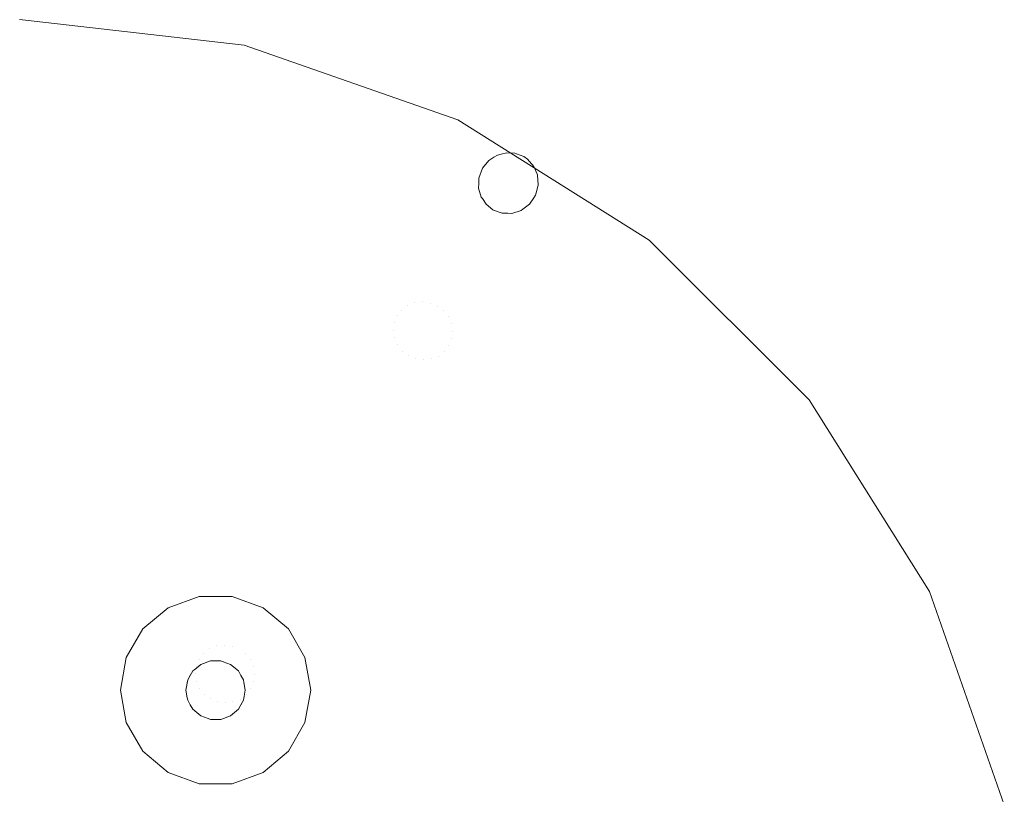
# Model space of a CAD drawing. Header units: millimetres. Extents: x -608 to 205, y -413 to 558.
# Tile 25 of 37: x -438 to -272, y 428 to 558. Entities that reach past the tile are written whole.
import ezdxf

# ---------------------------------------------------------------- set-up
doc = ezdxf.new("R2010")
doc.units = ezdxf.units.MM
doc.header["$LTSCALE"] = 25.4
doc.layers.add('None', color=7, linetype='Continuous', lineweight=5)

# ---------------------------------------------------------------- blocks, each defined once
blk = doc.blocks.new('Group-2-1')
at = {"layer": 'None', "color": 7, "linetype": 'Continuous', "lineweight": 5}
for points, invisible_edges in [([(-437.63, 558.03, 150), (-399.8, 553.76, 150), (-363.87, 541.19, 150), (-437.63, 388.03, 150)], 12), ([(-399.8, 553.76, 156), (-399.8, 553.76, 150), (-437.63, 558.03, 150), (-437.63, 558.03, 156)], 5), ([(-363.87, 541.19, 156), (-399.8, 553.76, 156), (-437.63, 558.03, 156), (-437.63, 388.03, 156)], 12), ([(-363.87, 541.19, 156), (-363.87, 541.19, 150), (-399.8, 553.76, 150), (-399.8, 553.76, 156)], 5), ([(-363.87, 541.19, 150), (-331.64, 520.94, 150), (-304.72, 494.02, 150), (-437.63, 388.03, 150)], 12), ([(-304.72, 494.02, 156), (-331.64, 520.94, 156), (-363.87, 541.19, 156), (-437.63, 388.03, 156)], 12), ([(-331.64, 520.94, 156), (-331.64, 520.94, 150), (-363.87, 541.19, 150), (-363.87, 541.19, 156)], 5), ([(-371.08, 510.37, -135.94), (-356.59, 535.38, -244), (-357.21, 535.23, -244)], 9), ([(-356.59, 535.38, -244), (-371.08, 510.37, -135.94), (-369.8, 510.52, -135.74)], 11), ([(-369.8, 510.52, -135.74), (-355.63, 535.62, -244), (-356.59, 535.38, -244)], 9), ([(-355.63, 535.62, -244), (-369.8, 510.52, -135.74), (-368.51, 510.33, -135.61)], 11), ([(-368.51, 510.33, -135.61), (-354.25, 535.55, -244), (-355.63, 535.62, -244)], 9), ([(-368.51, 510.33, -135.61), (-354, 535.45, -244), (-354.25, 535.55, -244)], 9), ([(-354, 535.45, -244), (-368.51, 510.33, -135.61), (-367.31, 509.83, -135.56)], 11), ([(-367.31, 509.83, -135.56), (-352.78, 534.99, -244), (-354, 535.45, -244)], 9), ([(-360.34, 530.43, -244), (-356.59, 535.38, -244), (-355.63, 535.62, -244)], 9), ([(-355.63, 535.62, -244), (-354.25, 535.55, -244), (-354, 535.45, -244), (-360.34, 530.43, -244)], 12), ([(-360.34, 530.43, -244), (-354, 535.45, -244), (-352.78, 534.99, -244)], 9), ([(-357.79, 534.86, -244), (-357.21, 535.23, -244), (-356.59, 535.38, -244), (-360.34, 530.43, -244)], 12), ([(-373.28, 509.14, -136.52), (-358.63, 534.33, -244), (-359.7, 533.01, -244)], 9), ([(-358.63, 534.33, -244), (-373.28, 509.14, -136.52), (-372.27, 509.9, -136.21)], 11), ([(-372.27, 509.9, -136.21), (-357.79, 534.86, -244), (-358.63, 534.33, -244)], 9), ([(-357.79, 534.86, -244), (-372.27, 509.9, -136.21), (-371.08, 510.37, -135.94)], 11), ([(-371.08, 510.37, -135.94), (-357.21, 535.23, -244), (-357.79, 534.86, -244)], 9), ([(-352.12, 534.53, -244), (-352.78, 534.99, -244), (-367.31, 509.83, -135.56)], 10), ([(-351.79, 534.15, -244), (-352.12, 534.53, -244), (-367.31, 509.83, -135.56)], 10), ([(-367.31, 509.83, -135.56), (-366.27, 509.04, -135.61), (-351.79, 534.15, -244)], 11), ([(-351.07, 533.32, -244), (-351.79, 534.15, -244), (-366.27, 509.04, -135.61)], 10), ([(-352.78, 534.99, -244), (-352.12, 534.53, -244), (-351.79, 534.15, -244), (-360.34, 530.43, -244)], 12), ([(-357.79, 534.86, -244), (-360.34, 530.43, -244), (-360.32, 531.37, -244), (-359.7, 533.01, -244)], 9), ([(-351.79, 534.15, -244), (-351.07, 533.32, -244), (-350.48, 531.91, -244), (-360.34, 530.43, -244)], 12), ([(-359.7, 533.01, -244), (-359.7, 533.01, -244), (-358.63, 534.33, -244), (-357.79, 534.86, -244)], 8), ([(-374.05, 508.15, -136.86), (-359.7, 533.01, -244), (-360.32, 531.37, -244)], 9), ([(-359.7, 533.01, -244), (-374.05, 508.15, -136.86), (-373.28, 509.14, -136.52)], 11), ([(-373.28, 509.14, -136.52), (-359.7, 533.01, -244), (-359.7, 533.01, -244)], 9), ([(-366.27, 509.04, -135.61), (-365.47, 508.02, -135.74), (-351.07, 533.32, -244)], 11), ([(-350.48, 531.91, -244), (-351.07, 533.32, -244), (-365.47, 508.02, -135.74)], 10), ([(-374.68, 505.72, -137.5), (-360.34, 530.43, -244), (-360.37, 529.67, -244)], 9), ([(-360.34, 530.43, -244), (-374.68, 505.72, -137.5), (-374.53, 506.98, -137.19)], 11), ([(-374.53, 506.98, -137.19), (-360.32, 531.37, -244), (-360.34, 530.43, -244)], 9), ([(-360.32, 531.37, -244), (-374.53, 506.98, -137.19), (-374.05, 508.15, -136.86)], 11), ([(-365.47, 508.02, -135.74), (-364.95, 506.83, -135.94), (-350.48, 531.91, -244)], 11), ([(-350.47, 531.86, -244), (-350.48, 531.91, -244), (-364.95, 506.83, -135.94)], 10), ([(-350.34, 530.2, -244), (-350.47, 531.86, -244), (-364.95, 506.83, -135.94)], 10), ([(-359.93, 528.18, -244), (-360.37, 529.67, -244), (-360.34, 530.43, -244), (-350.48, 531.91, -244)], 12), ([(-350.48, 531.91, -244), (-359.74, 527.9, -244), (-359.93, 528.18, -244)], 9), ([(-359.74, 527.9, -244), (-350.48, 531.91, -244), (-350.47, 531.86, -244)], 9), ([(-350.47, 531.86, -244), (-350.34, 530.2, -244), (-350.59, 529.27, -244), (-359.74, 527.9, -244)], 12), ([(-360.37, 529.67, -244), (-374.49, 504.46, -137.77), (-374.68, 505.72, -137.5)], 11), ([(-374.49, 504.46, -137.77), (-360.37, 529.67, -244), (-359.93, 528.18, -244)], 9), ([(-364.95, 506.83, -135.94), (-364.77, 505.57, -136.21), (-350.34, 530.2, -244)], 11), ([(-364.77, 505.57, -136.21), (-364.92, 504.31, -136.52), (-350.59, 529.27, -244)], 11), ([(-350.8, 528.47, -244), (-350.59, 529.27, -244), (-364.92, 504.31, -136.52)], 10), ([(-350.59, 529.27, -244), (-350.34, 530.2, -244), (-364.77, 505.57, -136.21)], 10), ([(-350.59, 529.27, -244), (-350.8, 528.47, -244), (-351.09, 528.04, -244), (-359.74, 527.9, -244)], 12), ([(-374.49, 504.46, -137.77), (-359.93, 528.18, -244), (-359.74, 527.9, -244)], 9), ([(-359.74, 527.9, -244), (-373.98, 503.27, -137.98), (-374.49, 504.46, -137.77)], 11), ([(-373.98, 503.27, -137.98), (-359.74, 527.9, -244), (-359.12, 526.96, -244)], 9), ([(-359.12, 526.96, -244), (-373.18, 502.25, -138.11), (-373.98, 503.27, -137.98)], 11), ([(-373.18, 502.25, -138.11), (-359.12, 526.96, -244), (-357.95, 526.04, -244)], 9), ([(-365.39, 503.15, -136.86), (-366.17, 502.15, -137.19), (-351.82, 526.97, -244)], 11), ([(-352.94, 526.14, -244), (-351.82, 526.97, -244), (-366.17, 502.15, -137.19)], 10), ([(-364.92, 504.31, -136.52), (-365.39, 503.15, -136.86), (-351.09, 528.04, -244)], 11), ([(-351.82, 526.97, -244), (-351.09, 528.04, -244), (-365.39, 503.15, -136.86)], 10), ([(-351.09, 528.04, -244), (-350.8, 528.47, -244), (-364.92, 504.31, -136.52)], 10), ([(-351.09, 528.04, -244), (-351.82, 526.97, -244), (-352.94, 526.14, -244), (-359.74, 527.9, -244)], 12), ([(-359.74, 527.9, -244), (-352.94, 526.14, -244), (-353.23, 525.93, -244), (-354.77, 525.43, -244)], 9), ([(-354.77, 525.43, -244), (-355.44, 525.44, -244), (-359.74, 527.9, -244)], 10), ([(-357.95, 526.04, -244), (-359.12, 526.96, -244), (-359.74, 527.9, -244), (-355.44, 525.44, -244)], 12), ([(-357.95, 526.04, -244), (-372.14, 501.46, -138.15), (-373.18, 502.25, -138.11)], 11), ([(-372.14, 501.46, -138.15), (-357.95, 526.04, -244), (-357.88, 525.98, -244)], 9), ([(-357.88, 525.98, -244), (-370.94, 500.96, -138.11), (-372.14, 501.46, -138.15)], 11), ([(-357.88, 525.98, -244), (-356.4, 525.45, -244), (-370.94, 500.96, -138.11)], 10), ([(-369.65, 500.77, -137.98), (-370.94, 500.96, -138.11), (-356.4, 525.45, -244)], 11), ([(-356.4, 525.45, -244), (-355.44, 525.44, -244), (-369.65, 500.77, -137.98)], 10), ([(-368.37, 500.92, -137.77), (-369.65, 500.77, -137.98), (-355.44, 525.44, -244)], 11), ([(-355.44, 525.44, -244), (-354.77, 525.43, -244), (-368.37, 500.92, -137.77)], 10), ([(-367.18, 501.39, -137.5), (-368.37, 500.92, -137.77), (-354.77, 525.43, -244)], 11), ([(-366.17, 502.15, -137.19), (-367.18, 501.39, -137.5), (-352.94, 526.14, -244)], 11), ([(-353.23, 525.93, -244), (-352.94, 526.14, -244), (-367.18, 501.39, -137.5)], 10), ([(-354.77, 525.43, -244), (-353.23, 525.93, -244), (-367.18, 501.39, -137.5)], 10), ([(-355.44, 525.44, -244), (-356.4, 525.45, -244), (-357.88, 525.98, -244), (-357.95, 526.04, -244)], 8), ([(-304.72, 494.02, 156), (-304.72, 494.02, 150), (-331.64, 520.94, 150), (-331.64, 520.94, 156)], 5), ([(-395.86, 465.38, 58.76), (-369.8, 510.52, -135.74), (-371.08, 510.37, -135.94), (-397.14, 465.24, 58.56)], 15), ([(-394.57, 465.2, 58.89), (-368.51, 510.33, -135.61), (-369.8, 510.52, -135.74), (-395.86, 465.38, 58.76)], 15), ([(-399.34, 464.01, 57.98), (-373.28, 509.14, -136.52), (-374.05, 508.15, -136.86), (-400.11, 463.01, 57.64)], 15), ([(-398.32, 464.77, 58.29), (-372.27, 509.9, -136.21), (-373.28, 509.14, -136.52), (-399.34, 464.01, 57.98)], 15), ([(-397.14, 465.24, 58.56), (-371.08, 510.37, -135.94), (-372.27, 509.9, -136.21), (-398.32, 464.77, 58.29)], 15), ([(-393.37, 464.69, 58.94), (-367.31, 509.83, -135.56), (-368.51, 510.33, -135.61), (-394.57, 465.2, 58.89)], 15), ([(-392.33, 463.9, 58.89), (-366.27, 509.04, -135.61), (-367.31, 509.83, -135.56), (-393.37, 464.69, 58.94)], 15), ([(-391.52, 462.88, 58.76), (-365.47, 508.02, -135.74), (-366.27, 509.04, -135.61), (-392.33, 463.9, 58.89)], 15), ([(-400.11, 463.01, 57.64), (-374.05, 508.15, -136.86), (-374.53, 506.98, -137.19), (-400.59, 461.84, 57.31)], 15), ([(-391.01, 461.7, 58.56), (-364.95, 506.83, -135.94), (-365.47, 508.02, -135.74), (-391.52, 462.88, 58.76)], 15), ([(-400.59, 461.84, 57.31), (-374.53, 506.98, -137.19), (-374.68, 505.72, -137.5), (-400.74, 460.59, 56.99)], 15), ([(-400.74, 460.59, 56.99), (-374.68, 505.72, -137.5), (-374.49, 504.46, -137.77), (-400.55, 459.32, 56.73)], 15), ([(-390.82, 460.44, 58.29), (-364.77, 505.57, -136.21), (-364.95, 506.83, -135.94), (-391.01, 461.7, 58.56)], 15), ([(-390.97, 459.18, 57.98), (-364.92, 504.31, -136.52), (-364.77, 505.57, -136.21), (-390.82, 460.44, 58.29)], 15), ([(-400.55, 459.32, 56.73), (-374.49, 504.46, -137.77), (-373.98, 503.27, -137.98), (-400.04, 458.14, 56.52)], 15), ([(-391.45, 458.01, 57.64), (-365.39, 503.15, -136.86), (-364.92, 504.31, -136.52), (-390.97, 459.18, 57.98)], 15), ([(-400.04, 458.14, 56.52), (-373.98, 503.27, -137.98), (-373.18, 502.25, -138.11), (-399.23, 457.12, 56.39)], 15), ([(-399.23, 457.12, 56.39), (-373.18, 502.25, -138.11), (-372.14, 501.46, -138.15), (-398.2, 456.33, 56.35)], 15), ([(-393.24, 456.26, 56.99), (-367.18, 501.39, -137.5), (-366.17, 502.15, -137.19), (-392.22, 457.01, 57.31)], 15), ([(-392.22, 457.01, 57.31), (-366.17, 502.15, -137.19), (-365.39, 503.15, -136.86), (-391.45, 458.01, 57.64)], 15), ([(-398.2, 456.33, 56.35), (-372.14, 501.46, -138.15), (-370.94, 500.96, -138.11), (-396.99, 455.82, 56.39)], 15), ([(-396.99, 455.82, 56.39), (-370.94, 500.96, -138.11), (-369.65, 500.77, -137.98), (-395.71, 455.64, 56.52)], 15), ([(-395.71, 455.64, 56.52), (-369.65, 500.77, -137.98), (-368.37, 500.92, -137.77), (-394.43, 455.79, 56.73)], 15), ([(-394.43, 455.79, 56.73), (-368.37, 500.92, -137.77), (-367.18, 501.39, -137.5), (-393.24, 456.26, 56.99)], 15), ([(-304.72, 494.02, 150), (-284.47, 461.79, 150), (-271.89, 425.85, 150), (-437.63, 388.03, 150)], 12), ([(-437.63, 388.03, 156), (-271.89, 425.85, 156), (-284.47, 461.79, 156), (-304.72, 494.02, 156)], 9), ([(-284.47, 461.79, 156), (-284.47, 461.79, 150), (-304.72, 494.02, 150), (-304.72, 494.02, 156)], 5), ([(-406.62, 451.4, 112.32), (-399.34, 464.01, 57.98), (-400.11, 463.01, 57.64), (-407.39, 450.4, 111.99)], 15), ([(-405.6, 452.16, 112.64), (-398.32, 464.77, 58.29), (-399.34, 464.01, 57.98), (-406.62, 451.4, 112.32)], 15), ([(-404.42, 452.63, 112.9), (-397.14, 465.24, 58.56), (-398.32, 464.77, 58.29), (-405.6, 452.16, 112.64)], 15), ([(-403.14, 452.77, 113.11), (-395.86, 465.38, 58.76), (-397.14, 465.24, 58.56), (-404.42, 452.63, 112.9)], 15), ([(-401.85, 452.59, 113.24), (-394.57, 465.2, 58.89), (-395.86, 465.38, 58.76), (-403.14, 452.77, 113.11)], 15), ([(-400.65, 452.08, 113.28), (-393.37, 464.69, 58.94), (-394.57, 465.2, 58.89), (-401.85, 452.59, 113.24)], 15), ([(-399.61, 451.29, 113.24), (-392.33, 463.9, 58.89), (-393.37, 464.69, 58.94), (-400.65, 452.08, 113.28)], 15), ([(-407.39, 450.4, 111.99), (-400.11, 463.01, 57.64), (-400.59, 461.84, 57.31), (-407.87, 449.23, 111.65)], 15), ([(-398.81, 450.27, 113.11), (-391.52, 462.88, 58.76), (-392.33, 463.9, 58.89), (-399.61, 451.29, 113.24)], 15), ([(-398.29, 449.09, 112.9), (-391.01, 461.7, 58.56), (-391.52, 462.88, 58.76), (-398.81, 450.27, 113.11)], 15), ([(-407.41, 460.94, 150), (-412.63, 459.04, 150), (-416.89, 455.47, 150), (-404.63, 445.18, 150)], 12), ([(-412.63, 459.04, 142), (-407.41, 460.94, 142), (-405.5, 450.11, 142), (-407.13, 449.51, 142)], 10), ([(-407.41, 460.94, 150), (-407.41, 460.94, 142), (-412.63, 459.04, 142), (-412.63, 459.04, 150)], 5), ([(-407.87, 449.23, 111.65), (-400.59, 461.84, 57.31), (-400.74, 460.59, 56.99), (-408.02, 447.97, 111.34)], 15), ([(-407.41, 460.94, 142), (-401.85, 460.94, 142), (-403.76, 450.11, 142), (-404.63, 450.11, 142)], 10), ([(-404.63, 450.11, 142), (-405.5, 450.11, 142), (-407.41, 460.94, 142)], 10), ([(-401.85, 460.94, 150), (-401.85, 460.94, 142), (-407.41, 460.94, 142), (-407.41, 460.94, 150)], 5), ([(-396.63, 459.04, 150), (-401.85, 460.94, 150), (-407.41, 460.94, 150), (-404.63, 445.18, 150)], 12), ([(-403.36, 449.96, 142), (-403.76, 450.11, 142), (-401.85, 460.94, 142)], 10), ([(-401.85, 460.94, 142), (-396.63, 459.04, 142), (-402.13, 449.51, 142), (-403.36, 449.96, 142)], 10), ([(-396.63, 459.04, 150), (-396.63, 459.04, 142), (-401.85, 460.94, 142), (-401.85, 460.94, 150)], 5), ([(-398.1, 447.83, 112.64), (-390.82, 460.44, 58.29), (-391.01, 461.7, 58.56), (-398.29, 449.09, 112.9)], 15), ([(-271.89, 425.85, 156), (-271.89, 425.85, 150), (-284.47, 461.79, 150), (-284.47, 461.79, 156)], 5), ([(-416.89, 455.47, 142), (-412.63, 459.04, 142), (-407.13, 449.51, 142), (-408.13, 448.67, 142)], 10), ([(-412.63, 459.04, 150), (-412.63, 459.04, 142), (-416.89, 455.47, 142), (-416.89, 455.47, 150)], 5), ([(-408.02, 447.97, 111.34), (-400.74, 460.59, 56.99), (-400.55, 459.32, 56.73), (-407.83, 446.71, 111.07)], 15), ([(-407.83, 446.71, 111.07), (-400.55, 459.32, 56.73), (-400.04, 458.14, 56.52), (-407.32, 445.53, 110.87)], 15), ([(-389.6, 450.66, 150), (-392.37, 455.47, 150), (-396.63, 459.04, 150), (-404.63, 445.18, 150)], 12), ([(-396.63, 459.04, 142), (-392.37, 455.47, 142), (-400.8, 448.4, 142), (-402.13, 449.51, 142)], 10), ([(-398.73, 445.4, 111.99), (-391.45, 458.01, 57.64), (-390.97, 459.18, 57.98), (-398.25, 446.57, 112.32)], 15), ([(-398.25, 446.57, 112.32), (-390.97, 459.18, 57.98), (-390.82, 460.44, 58.29), (-398.1, 447.83, 112.64)], 15), ([(-392.37, 455.47, 150), (-392.37, 455.47, 142), (-396.63, 459.04, 142), (-396.63, 459.04, 150)], 5), ([(-407.32, 445.53, 110.87), (-400.04, 458.14, 56.52), (-399.23, 457.12, 56.39), (-406.52, 444.51, 110.74)], 15), ([(-399.5, 444.4, 111.65), (-392.22, 457.01, 57.31), (-391.45, 458.01, 57.64), (-398.73, 445.4, 111.99)], 15), ([(-406.52, 444.51, 110.74), (-399.23, 457.12, 56.39), (-398.2, 456.33, 56.35), (-405.48, 443.72, 110.69)], 15), ([(-405.48, 443.72, 110.69), (-398.2, 456.33, 56.35), (-396.99, 455.82, 56.39), (-404.27, 443.21, 110.74)], 15), ([(-404.27, 443.21, 110.74), (-396.99, 455.82, 56.39), (-395.71, 455.64, 56.52), (-402.99, 443.03, 110.87)], 15), ([(-402.99, 443.03, 110.87), (-395.71, 455.64, 56.52), (-394.43, 455.79, 56.73), (-401.71, 443.18, 111.07)], 15), ([(-401.71, 443.18, 111.07), (-394.43, 455.79, 56.73), (-393.24, 456.26, 56.99), (-400.52, 443.64, 111.34)], 15), ([(-400.52, 443.64, 111.34), (-393.24, 456.26, 56.99), (-392.22, 457.01, 57.31), (-399.5, 444.4, 111.65)], 15), ([(-416.89, 455.47, 150), (-419.67, 450.66, 150), (-420.63, 445.18, 150), (-404.63, 445.18, 150)], 12), ([(-419.67, 450.66, 142), (-416.89, 455.47, 142), (-408.46, 448.4, 142), (-408.9, 447.64, 142)], 10), ([(-416.89, 455.47, 150), (-416.89, 455.47, 142), (-419.67, 450.66, 142), (-419.67, 450.66, 150)], 5), ([(-408.13, 448.67, 142), (-408.46, 448.4, 142), (-416.89, 455.47, 142)], 10), ([(-400.37, 447.64, 142), (-400.8, 448.4, 142), (-392.37, 455.47, 142), (-389.6, 450.66, 142)], 10), ([(-389.6, 450.66, 150), (-389.6, 450.66, 142), (-392.37, 455.47, 142), (-392.37, 455.47, 150)], 5), ([(-404.42, 452.63, 112.9), (-405.92, 450.02, 126.14), (-404.63, 450.19, 126.16)], 11), ([(-405.92, 450.02, 126.14), (-404.42, 452.63, 112.9), (-405.6, 452.16, 112.64)], 11), ([(-403.14, 452.77, 113.11), (-404.63, 450.19, 126.16), (-403.33, 450.02, 126.17)], 11), ([(-404.63, 450.19, 126.16), (-403.14, 452.77, 113.11), (-404.42, 452.63, 112.9)], 11), ([(-403.33, 450.02, 126.17), (-401.85, 452.59, 113.24), (-403.14, 452.77, 113.11)], 11), ([(-401.85, 452.59, 113.24), (-403.33, 450.02, 126.17), (-402.13, 449.52, 126.18)], 11), ([(-402.13, 449.52, 126.18), (-400.65, 452.08, 113.28), (-401.85, 452.59, 113.24)], 11), ([(-406.62, 451.4, 112.32), (-408.16, 448.73, 126.08), (-407.12, 449.53, 126.11)], 11), ([(-408.16, 448.73, 126.08), (-406.62, 451.4, 112.32), (-407.39, 450.4, 111.99)], 11), ([(-405.6, 452.16, 112.64), (-407.12, 449.53, 126.11), (-405.92, 450.02, 126.14)], 11), ([(-407.12, 449.53, 126.11), (-405.6, 452.16, 112.64), (-406.62, 451.4, 112.32)], 11), ([(-399.61, 451.29, 113.24), (-400.65, 452.08, 113.28), (-402.13, 449.52, 126.18)], 11), ([(-402.13, 449.52, 126.18), (-401.09, 448.73, 126.17), (-399.61, 451.29, 113.24)], 11), ([(-398.81, 450.27, 113.11), (-399.61, 451.29, 113.24), (-401.09, 448.73, 126.17)], 11), ([(-409.33, 446.89, 142), (-409.63, 445.18, 142), (-420.63, 445.18, 142), (-419.67, 450.66, 142)], 10), ([(-419.67, 450.66, 150), (-419.67, 450.66, 142), (-420.63, 445.18, 142), (-420.63, 445.18, 150)], 5), ([(-408.9, 447.64, 142), (-409.33, 446.89, 142), (-419.67, 450.66, 142)], 10), ([(-407.87, 449.23, 111.65), (-409.45, 446.49, 126.01), (-408.95, 447.7, 126.05)], 11), ([(-409.45, 446.49, 126.01), (-407.87, 449.23, 111.65), (-408.02, 447.97, 111.34)], 11), ([(-407.39, 450.4, 111.99), (-408.95, 447.7, 126.05), (-408.16, 448.73, 126.08)], 11), ([(-408.95, 447.7, 126.05), (-407.39, 450.4, 111.99), (-407.87, 449.23, 111.65)], 11), ([(-407.12, 449.53, 126.11), (-408.16, 448.73, 126.08), (-408.13, 448.67, 142)], 11), ([(-408.13, 448.67, 142), (-407.13, 449.51, 142), (-407.12, 449.53, 126.11)], 10), ([(-407.13, 449.51, 142), (-405.5, 450.11, 142), (-405.92, 450.02, 126.14)], 10), ([(-405.92, 450.02, 126.14), (-407.12, 449.53, 126.11), (-407.13, 449.51, 142)], 11), ([(-404.63, 450.19, 126.16), (-405.92, 450.02, 126.14), (-405.5, 450.11, 142)], 11), ([(-405.5, 450.11, 142), (-404.63, 450.11, 142), (-404.63, 450.19, 126.16)], 10), ([(-389.6, 439.71, 150), (-388.63, 445.18, 150), (-389.6, 450.66, 150), (-404.63, 445.18, 150)], 12), ([(-404.63, 450.19, 126.16), (-404.63, 450.11, 142), (-403.76, 450.11, 142)], 9), ([(-403.76, 450.11, 142), (-403.33, 450.02, 126.17), (-404.63, 450.19, 126.16)], 11), ([(-403.76, 450.11, 142), (-403.36, 449.96, 142), (-403.33, 450.02, 126.17)], 10), ([(-402.13, 449.52, 126.18), (-403.33, 450.02, 126.17), (-403.36, 449.96, 142)], 11), ([(-403.36, 449.96, 142), (-402.13, 449.51, 142), (-402.13, 449.52, 126.18)], 10), ([(-401.09, 448.73, 126.17), (-402.13, 449.52, 126.18), (-402.13, 449.51, 142)], 11), ([(-402.13, 449.51, 142), (-400.8, 448.4, 142), (-401.09, 448.73, 126.17)], 10), ([(-401.09, 448.73, 126.17), (-400.3, 447.69, 126.16), (-398.81, 450.27, 113.11)], 11), ([(-389.6, 450.66, 142), (-399.93, 446.89, 142), (-400.37, 447.64, 142)], 9), ([(-398.29, 449.09, 112.9), (-398.81, 450.27, 113.11), (-400.3, 447.69, 126.16)], 11), ([(-400.3, 447.69, 126.16), (-399.8, 446.49, 126.14), (-398.29, 449.09, 112.9)], 11), ([(-399.86, 446.47, 142), (-399.93, 446.89, 142), (-389.6, 450.66, 142)], 10), ([(-389.6, 450.66, 142), (-388.63, 445.18, 142), (-399.63, 445.18, 142), (-399.86, 446.47, 142)], 10), ([(-398.1, 447.83, 112.64), (-398.29, 449.09, 112.9), (-399.8, 446.49, 126.14)], 11), ([(-388.63, 445.18, 150), (-388.63, 445.18, 142), (-389.6, 450.66, 142), (-389.6, 450.66, 150)], 5), ([(-408.02, 447.97, 111.34), (-409.62, 445.2, 125.98), (-409.45, 446.49, 126.01)], 11), ([(-409.62, 445.2, 125.98), (-408.02, 447.97, 111.34), (-407.83, 446.71, 111.07)], 11), ([(-408.95, 447.7, 126.05), (-409.45, 446.49, 126.01), (-409.33, 446.89, 142)], 11), ([(-409.33, 446.89, 142), (-408.9, 447.64, 142), (-408.95, 447.7, 126.05)], 10), ([(-408.46, 448.4, 142), (-408.16, 448.73, 126.08), (-408.95, 447.7, 126.05)], 11), ([(-408.95, 447.7, 126.05), (-408.9, 447.64, 142), (-408.46, 448.4, 142)], 9), ([(-408.46, 448.4, 142), (-408.13, 448.67, 142), (-408.16, 448.73, 126.08)], 10), ([(-400.3, 447.69, 126.16), (-401.09, 448.73, 126.17), (-400.8, 448.4, 142)], 11), ([(-400.8, 448.4, 142), (-400.37, 447.64, 142), (-400.3, 447.69, 126.16)], 10), ([(-400.3, 447.69, 126.16), (-400.37, 447.64, 142), (-399.93, 446.89, 142)], 9), ([(-399.93, 446.89, 142), (-399.8, 446.49, 126.14), (-400.3, 447.69, 126.16)], 11), ([(-399.8, 446.49, 126.14), (-399.62, 445.2, 126.11), (-398.1, 447.83, 112.64)], 11), ([(-398.25, 446.57, 112.32), (-398.1, 447.83, 112.64), (-399.62, 445.2, 126.11)], 11), ([(-409.63, 445.18, 142), (-409.33, 446.89, 142), (-409.45, 446.49, 126.01)], 10), ([(-409.45, 446.49, 126.01), (-409.62, 445.2, 125.98), (-409.63, 445.18, 142)], 11), ([(-407.83, 446.71, 111.07), (-409.45, 443.91, 125.95), (-409.62, 445.2, 125.98)], 11), ([(-409.45, 443.91, 125.95), (-407.83, 446.71, 111.07), (-407.32, 445.53, 110.87)], 11), ([(-399.93, 446.89, 142), (-399.86, 446.47, 142), (-399.8, 446.49, 126.14)], 10), ([(-399.8, 446.49, 126.14), (-399.86, 446.47, 142), (-399.63, 445.18, 142)], 9), ([(-399.63, 445.18, 142), (-399.62, 445.2, 126.11), (-399.8, 446.49, 126.14)], 11), ([(-398.73, 445.4, 111.99), (-398.25, 446.57, 112.32), (-399.79, 443.9, 126.08)], 11), ([(-399.62, 445.2, 126.11), (-399.79, 443.9, 126.08), (-398.25, 446.57, 112.32)], 11), ([(-419.67, 439.71, 142), (-420.63, 445.18, 142), (-409.63, 445.18, 142), (-409.4, 443.9, 142)], 10), ([(-420.63, 445.18, 150), (-420.63, 445.18, 142), (-419.67, 439.71, 142), (-419.67, 439.71, 150)], 5), ([(-420.63, 445.18, 150), (-419.67, 439.71, 150), (-416.89, 434.9, 150), (-404.63, 445.18, 150)], 12), ([(-416.89, 434.9, 150), (-412.63, 431.33, 150), (-407.41, 429.43, 150), (-404.63, 445.18, 150)], 12), ([(-409.4, 443.9, 142), (-409.63, 445.18, 142), (-409.62, 445.2, 125.98)], 10), ([(-409.62, 445.2, 125.98), (-409.45, 443.91, 125.95), (-409.4, 443.9, 142)], 11), ([(-407.32, 445.53, 110.87), (-408.95, 442.7, 125.93), (-409.45, 443.91, 125.95)], 11), ([(-408.95, 442.7, 125.93), (-407.32, 445.53, 110.87), (-406.52, 444.51, 110.74)], 11), ([(-406.52, 444.51, 110.74), (-408.15, 441.67, 125.92), (-408.95, 442.7, 125.93)], 11), ([(-408.15, 441.67, 125.92), (-406.52, 444.51, 110.74), (-405.48, 443.72, 110.69)], 11), ([(-404.63, 445.18, 150), (-407.41, 429.43, 150), (-401.85, 429.43, 150), (-396.63, 431.33, 150)], 9), ([(-396.63, 431.33, 150), (-392.37, 434.9, 150), (-389.6, 439.71, 150), (-404.63, 445.18, 150)], 12), ([(-400.52, 443.64, 111.34), (-399.5, 444.4, 111.65), (-401.09, 441.66, 126.01)], 11), ([(-400.29, 442.7, 126.05), (-401.09, 441.66, 126.01), (-399.5, 444.4, 111.65)], 11), ([(-399.5, 444.4, 111.65), (-398.73, 445.4, 111.99), (-400.29, 442.7, 126.05)], 11), ([(-399.79, 443.9, 126.08), (-400.29, 442.7, 126.05), (-398.73, 445.4, 111.99)], 11), ([(-399.93, 443.47, 142), (-399.79, 443.9, 126.08), (-399.62, 445.2, 126.11)], 11), ([(-399.62, 445.2, 126.11), (-399.63, 445.18, 142), (-399.93, 443.47, 142)], 9), ([(-388.63, 445.18, 142), (-389.6, 439.71, 142), (-399.93, 443.47, 142), (-399.63, 445.18, 142)], 10), ([(-389.6, 439.71, 150), (-389.6, 439.71, 142), (-388.63, 445.18, 142), (-388.63, 445.18, 150)], 5), ([(-409.4, 443.9, 142), (-409.33, 443.47, 142), (-419.67, 439.71, 142)], 10), ([(-419.67, 439.71, 142), (-409.33, 443.47, 142), (-408.9, 442.72, 142)], 9), ([(-408.9, 442.72, 142), (-408.46, 441.97, 142), (-416.89, 434.9, 142), (-419.67, 439.71, 142)], 10), ([(-409.33, 443.47, 142), (-409.45, 443.91, 125.95), (-408.95, 442.7, 125.93)], 11), ([(-409.33, 443.47, 142), (-409.4, 443.9, 142), (-409.45, 443.91, 125.95)], 10), ([(-408.95, 442.7, 125.93), (-408.9, 442.72, 142), (-409.33, 443.47, 142)], 9), ([(-408.46, 441.97, 142), (-408.9, 442.72, 142), (-408.95, 442.7, 125.93)], 10), ([(-408.95, 442.7, 125.93), (-408.15, 441.67, 125.92), (-408.46, 441.97, 142)], 11), ([(-405.48, 443.72, 110.69), (-407.12, 440.87, 125.92), (-408.15, 441.67, 125.92)], 11), ([(-405.91, 440.37, 125.92), (-407.12, 440.87, 125.92), (-405.48, 443.72, 110.69)], 11), ([(-405.48, 443.72, 110.69), (-404.27, 443.21, 110.74), (-405.91, 440.37, 125.92)], 11), ([(-404.62, 440.2, 125.93), (-405.91, 440.37, 125.92), (-404.27, 443.21, 110.74)], 11), ([(-404.27, 443.21, 110.74), (-402.99, 443.03, 110.87), (-404.62, 440.2, 125.93)], 11), ([(-403.33, 440.37, 125.95), (-404.62, 440.2, 125.93), (-402.99, 443.03, 110.87)], 11), ([(-402.99, 443.03, 110.87), (-401.71, 443.18, 111.07), (-403.33, 440.37, 125.95)], 11), ([(-402.12, 440.87, 125.98), (-403.33, 440.37, 125.95), (-401.71, 443.18, 111.07)], 11), ([(-401.71, 443.18, 111.07), (-400.52, 443.64, 111.34), (-402.12, 440.87, 125.98)], 11), ([(-401.09, 441.66, 126.01), (-402.12, 440.87, 125.98), (-400.52, 443.64, 111.34)], 11), ([(-400.8, 441.97, 142), (-401.09, 441.66, 126.01), (-400.29, 442.7, 126.05)], 11), ([(-400.29, 442.7, 126.05), (-400.37, 442.72, 142), (-400.8, 441.97, 142)], 9), ([(-392.37, 434.9, 142), (-400.8, 441.97, 142), (-400.37, 442.72, 142)], 9), ([(-399.93, 443.47, 142), (-400.37, 442.72, 142), (-400.29, 442.7, 126.05)], 10), ([(-400.37, 442.72, 142), (-399.93, 443.47, 142), (-389.6, 439.71, 142), (-392.37, 434.9, 142)], 10), ([(-400.29, 442.7, 126.05), (-399.79, 443.9, 126.08), (-399.93, 443.47, 142)], 11), ([(-408.46, 441.97, 142), (-407.13, 440.85, 142), (-412.63, 431.33, 142), (-416.89, 434.9, 142)], 10), ([(-407.41, 429.43, 142), (-412.63, 431.33, 142), (-407.13, 440.85, 142), (-405.91, 440.41, 142)], 10), ([(-407.13, 440.85, 142), (-408.46, 441.97, 142), (-408.15, 441.67, 125.92)], 10), ([(-408.15, 441.67, 125.92), (-407.12, 440.87, 125.92), (-407.13, 440.85, 142)], 11), ([(-407.13, 440.85, 142), (-407.12, 440.87, 125.92), (-405.91, 440.37, 125.92)], 11), ([(-405.91, 440.37, 125.92), (-405.91, 440.41, 142), (-407.13, 440.85, 142)], 9), ([(-403.76, 440.26, 142), (-403.33, 440.37, 125.95), (-402.12, 440.87, 125.98)], 11), ([(-402.12, 440.87, 125.98), (-402.13, 440.85, 142), (-403.76, 440.26, 142)], 9), ([(-396.63, 431.33, 142), (-401.85, 429.43, 142), (-403.76, 440.26, 142), (-402.13, 440.85, 142)], 10), ([(-401.09, 441.66, 126.01), (-401.13, 441.69, 142), (-402.13, 440.85, 142)], 9), ([(-392.37, 434.9, 142), (-396.63, 431.33, 142), (-402.13, 440.85, 142), (-401.13, 441.69, 142)], 10), ([(-402.13, 440.85, 142), (-402.12, 440.87, 125.98), (-401.09, 441.66, 126.01)], 11), ([(-400.8, 441.97, 142), (-401.13, 441.69, 142), (-401.09, 441.66, 126.01)], 10), ([(-401.13, 441.69, 142), (-400.8, 441.97, 142), (-392.37, 434.9, 142)], 10), ([(-419.67, 439.71, 150), (-419.67, 439.71, 142), (-416.89, 434.9, 142), (-416.89, 434.9, 150)], 5), ([(-405.91, 440.41, 142), (-405.5, 440.26, 142), (-407.41, 429.43, 142)], 10), ([(-407.41, 429.43, 142), (-405.5, 440.26, 142), (-404.63, 440.26, 142)], 9), ([(-404.63, 440.26, 142), (-403.76, 440.26, 142), (-401.85, 429.43, 142), (-407.41, 429.43, 142)], 10), ([(-405.5, 440.26, 142), (-405.91, 440.41, 142), (-405.91, 440.37, 125.92)], 10), ([(-405.5, 440.26, 142), (-405.91, 440.37, 125.92), (-404.62, 440.2, 125.93)], 11), ([(-404.62, 440.2, 125.93), (-404.63, 440.26, 142), (-405.5, 440.26, 142)], 9), ([(-403.76, 440.26, 142), (-404.63, 440.26, 142), (-404.62, 440.2, 125.93)], 10), ([(-404.62, 440.2, 125.93), (-403.33, 440.37, 125.95), (-403.76, 440.26, 142)], 11), ([(-392.37, 434.9, 150), (-392.37, 434.9, 142), (-389.6, 439.71, 142), (-389.6, 439.71, 150)], 5), ([(-416.89, 434.9, 150), (-416.89, 434.9, 142), (-412.63, 431.33, 142), (-412.63, 431.33, 150)], 5), ([(-396.63, 431.33, 150), (-396.63, 431.33, 142), (-392.37, 434.9, 142), (-392.37, 434.9, 150)], 5), ([(-412.63, 431.33, 150), (-412.63, 431.33, 142), (-407.41, 429.43, 142), (-407.41, 429.43, 150)], 5), ([(-401.85, 429.43, 150), (-401.85, 429.43, 142), (-396.63, 431.33, 142), (-396.63, 431.33, 150)], 5), ([(-407.41, 429.43, 150), (-407.41, 429.43, 142), (-401.85, 429.43, 142), (-401.85, 429.43, 150)], 5)]:
    blk.add_3dface(points, dxfattribs=dict(at, invisible_edges=invisible_edges))

msp = doc.modelspace()

# ---------------------------------------------------------------- block references
at = {"layer": 'None', "color": 7}
msp.add_blockref('Group-2-1', (0, 0), dxfattribs=at)

doc.saveas('drawing.dxf')
